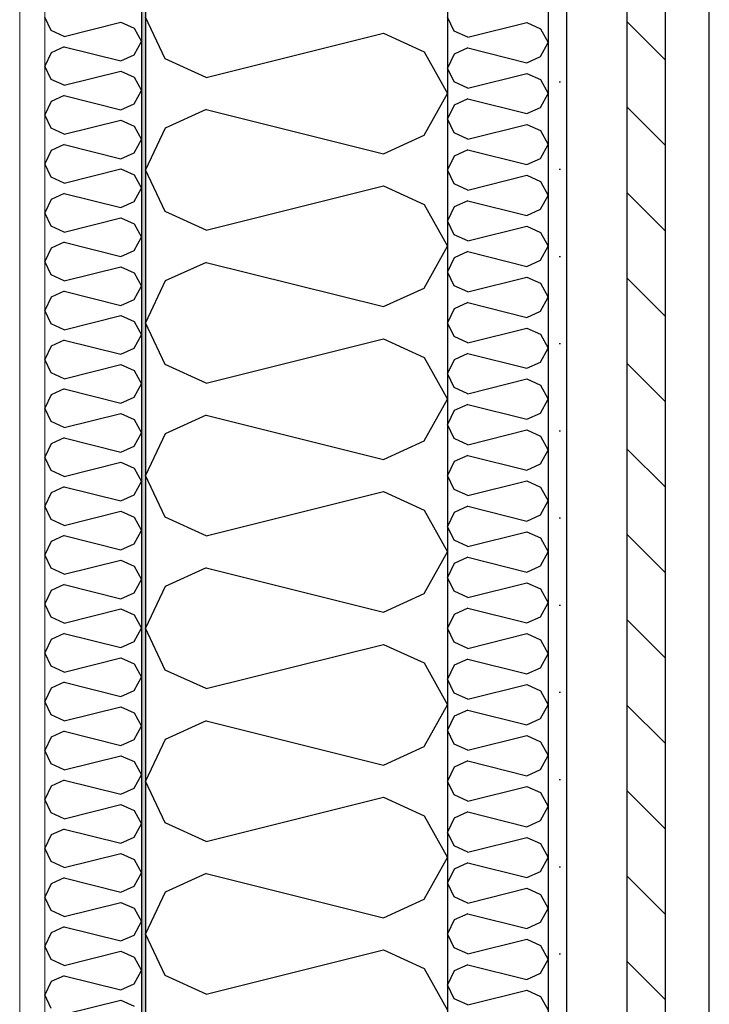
# Model space of a CAD drawing. Header units: millimetres. Extents: x -82116 to -57126, y -2070 to 13065.
# Tile 66 of 74: x -64406 to -64063, y 7401 to 7890. Entities that reach past the tile are written whole.
import ezdxf

# ---------------------------------------------------------------- set-up
doc = ezdxf.new("R2010")
doc.units = ezdxf.units.MM
doc.header["$LTSCALE"] = 0.5
doc.header["$MEASUREMENT"] = 0
doc.linetypes.add('PLINE', pattern=[0])
for name, color, linetype in [('232- Ikke-bærende yttervegger', 7, 'Continuous'), ('232- Ikke-bærende yttervegger (Skravur)', 7, 'Continuous'), ('232- Ikke-bærende yttervegger (Skravur)(Nye konstruksjoner)', 7, 'Continuous'), ('232- Ikke-bærende yttervegger(Nye konstruksjoner)', 7, 'Continuous'), ('235- Utvendig kledning og overflate (Skravur)(Nye konstruksjoner)', 7, 'Continuous'), ('235- Utvendig kledning og overflate(Nye konstruksjoner)', 7, 'Continuous')]:
    doc.layers.add(name, color=color, linetype=linetype)
doc.layers.add('236- Innvendig kledning og overflate(Nye konstruksjoner)', color=7, linetype='Continuous', lineweight=0)

# ---------------------------------------------------------------- blocks, each defined once
blk = doc.blocks.new('*X5')
at = {"layer": '232- Ikke-bærende yttervegger (Skravur)', "linetype": 'PLINE'}
for p, q in [((-64333.35, 7870.69), (-64343.16, 7891.41)), ((-64313.03, 7861.45), (-64225.04, 7883.44)), ((-64225.04, 7883.44), (-64204.72, 7874.2)), ((-64204.72, 7874.2), (-64193.16, 7853.47)), ((-64313.03, 7861.45), (-64333.35, 7870.69)), ((-64204.72, 7832.75), (-64193.16, 7853.47)), ((-64313.03, 7845.5), (-64333.35, 7836.26)), ((-64313.03, 7845.5), (-64225.04, 7823.51)), ((-64333.35, 7836.26), (-64343.16, 7815.53)), ((-64225.04, 7823.51), (-64204.72, 7832.75)), ((-64333.35, 7794.81), (-64343.16, 7815.53)), ((-64313.03, 7785.57), (-64225.04, 7807.56)), ((-64225.04, 7807.56), (-64204.72, 7798.32)), ((-64313.03, 7785.57), (-64333.35, 7794.81)), ((-64204.72, 7798.32), (-64193.16, 7777.6)), ((-64204.72, 7756.87), (-64193.16, 7777.6)), ((-64313.03, 7769.62), (-64333.35, 7760.38)), ((-64313.03, 7769.62), (-64225.04, 7747.63)), ((-64333.35, 7760.38), (-64343.16, 7739.66)), ((-64225.04, 7747.63), (-64204.72, 7756.87)), ((-64333.35, 7718.93), (-64343.16, 7739.66)), ((-64313.03, 7709.69), (-64225.04, 7731.68)), ((-64225.04, 7731.68), (-64204.72, 7722.44)), ((-64204.72, 7722.44), (-64193.16, 7701.72)), ((-64313.03, 7709.69), (-64333.35, 7718.93)), ((-64204.72, 7680.99), (-64193.16, 7701.72)), ((-64313.03, 7693.75), (-64333.35, 7684.5)), ((-64313.03, 7693.75), (-64225.04, 7671.75)), ((-64333.35, 7684.5), (-64343.16, 7663.78)), ((-64225.04, 7671.75), (-64204.72, 7680.99)), ((-64333.35, 7643.05), (-64343.16, 7663.78)), ((-64313.03, 7633.81), (-64225.04, 7655.81)), ((-64225.04, 7655.81), (-64204.72, 7646.56)), ((-64313.03, 7633.81), (-64333.35, 7643.05)), ((-64204.72, 7646.56), (-64193.16, 7625.84)), ((-64204.72, 7605.12), (-64193.16, 7625.84)), ((-64313.03, 7617.87), (-64333.35, 7608.62)), ((-64313.03, 7617.87), (-64225.04, 7595.87)), ((-64333.35, 7608.62), (-64343.16, 7587.9)), ((-64225.04, 7595.87), (-64204.72, 7605.12)), ((-64333.35, 7567.18), (-64343.16, 7587.9)), ((-64313.03, 7557.93), (-64225.04, 7579.93)), ((-64225.04, 7579.93), (-64204.72, 7570.68)), ((-64204.72, 7570.68), (-64193.16, 7549.96)), ((-64313.03, 7557.93), (-64333.35, 7567.18)), ((-64204.72, 7529.24), (-64193.16, 7549.96)), ((-64313.03, 7541.99), (-64333.35, 7532.74)), ((-64313.03, 7541.99), (-64225.04, 7519.99)), ((-64333.35, 7532.74), (-64343.16, 7512.02)), ((-64225.04, 7519.99), (-64204.72, 7529.24)), ((-64333.35, 7491.3), (-64343.16, 7512.02)), ((-64313.03, 7482.05), (-64225.04, 7504.05)), ((-64225.04, 7504.05), (-64204.72, 7494.8)), ((-64313.03, 7482.05), (-64333.35, 7491.3)), ((-64204.72, 7494.8), (-64193.16, 7474.08)), ((-64204.72, 7453.36), (-64193.16, 7474.08)), ((-64313.03, 7466.11), (-64333.35, 7456.86)), ((-64313.03, 7466.11), (-64225.04, 7444.11)), ((-64333.35, 7456.86), (-64343.16, 7436.14)), ((-64225.04, 7444.11), (-64204.72, 7453.36)), ((-64333.35, 7415.42), (-64343.16, 7436.14)), ((-64313.03, 7406.17), (-64225.04, 7428.17)), ((-64225.04, 7428.17), (-64204.72, 7418.92)), ((-64204.72, 7418.92), (-64193.16, 7398.2)), ((-64313.03, 7406.17), (-64333.35, 7415.42))]:
    blk.add_line(p, q, dxfattribs=at)
blk = doc.blocks.new('*X20')
at = {"layer": '235- Utvendig kledning og overflate (Skravur)(Nye konstruksjoner)', "linetype": 'PLINE'}
for p, q in [((-64189.89, 7884.51), (-64193.16, 7891.41)), ((-64183.12, 7881.42), (-64153.79, 7888.76)), ((-64153.79, 7888.76), (-64147.01, 7885.67)), ((-64183.12, 7881.42), (-64189.89, 7884.51)), ((-64147.01, 7885.67), (-64143.16, 7878.77)), ((-64147.01, 7871.86), (-64143.16, 7878.77)), ((-64189.89, 7873.03), (-64193.16, 7866.12)), ((-64183.12, 7876.11), (-64189.89, 7873.03)), ((-64183.12, 7876.11), (-64153.79, 7868.78)), ((-64153.79, 7868.78), (-64147.01, 7871.86)), ((-64189.89, 7859.21), (-64193.16, 7866.12)), ((-64183.12, 7856.13), (-64153.79, 7863.46)), ((-64153.79, 7863.46), (-64147.01, 7860.38)), ((-64183.12, 7856.13), (-64189.89, 7859.21)), ((-64147.01, 7860.38), (-64143.16, 7853.47)), ((-64147.01, 7846.57), (-64143.16, 7853.47)), ((-64183.12, 7850.82), (-64189.89, 7847.73)), ((-64183.12, 7850.82), (-64153.79, 7843.48)), ((-64189.89, 7847.73), (-64193.16, 7840.83)), ((-64153.79, 7843.48), (-64147.01, 7846.57)), ((-64189.89, 7833.92), (-64193.16, 7840.83)), ((-64183.12, 7830.84), (-64189.89, 7833.92)), ((-64183.12, 7830.84), (-64153.79, 7838.17)), ((-64153.79, 7838.17), (-64147.01, 7835.09)), ((-64147.01, 7835.09), (-64143.16, 7828.18)), ((-64183.12, 7825.52), (-64189.89, 7822.44)), ((-64183.12, 7825.52), (-64153.79, 7818.19)), ((-64147.01, 7821.27), (-64143.16, 7828.18)), ((-64189.89, 7822.44), (-64193.16, 7815.53)), ((-64153.79, 7818.19), (-64147.01, 7821.27)), ((-64189.89, 7808.63), (-64193.16, 7815.53)), ((-64183.12, 7805.55), (-64153.79, 7812.88)), ((-64153.79, 7812.88), (-64147.01, 7809.8)), ((-64147.01, 7809.8), (-64143.16, 7802.89)), ((-64183.12, 7805.55), (-64189.89, 7808.63)), ((-64183.12, 7800.23), (-64189.89, 7797.15)), ((-64183.12, 7800.23), (-64153.79, 7792.9)), ((-64147.01, 7795.98), (-64143.16, 7802.89)), ((-64189.89, 7797.15), (-64193.16, 7790.24)), ((-64153.79, 7792.9), (-64147.01, 7795.98)), ((-64189.89, 7783.33), (-64193.16, 7790.24)), ((-64183.12, 7780.25), (-64153.79, 7787.58)), ((-64153.79, 7787.58), (-64147.01, 7784.5)), ((-64147.01, 7784.5), (-64143.16, 7777.6)), ((-64183.12, 7780.25), (-64189.89, 7783.33)), ((-64183.12, 7774.94), (-64189.89, 7771.86)), ((-64183.12, 7774.94), (-64153.79, 7767.61)), ((-64147.01, 7770.69), (-64143.16, 7777.6)), ((-64189.89, 7771.86), (-64193.16, 7764.95)), ((-64153.79, 7767.61), (-64147.01, 7770.69)), ((-64189.89, 7758.04), (-64193.16, 7764.95)), ((-64183.12, 7754.96), (-64153.79, 7762.29)), ((-64153.79, 7762.29), (-64147.01, 7759.21)), ((-64183.12, 7754.96), (-64189.89, 7758.04)), ((-64147.01, 7759.21), (-64143.16, 7752.3)), ((-64147.01, 7745.39), (-64143.16, 7752.3)), ((-64189.89, 7746.56), (-64193.16, 7739.66)), ((-64183.12, 7749.65), (-64189.89, 7746.56)), ((-64183.12, 7749.65), (-64153.79, 7742.31)), ((-64153.79, 7742.31), (-64147.01, 7745.39)), ((-64189.89, 7732.75), (-64193.16, 7739.66)), ((-64183.12, 7729.67), (-64153.79, 7737)), ((-64153.79, 7737), (-64147.01, 7733.92)), ((-64183.12, 7729.67), (-64189.89, 7732.75)), ((-64147.01, 7733.92), (-64143.16, 7727.01)), ((-64147.01, 7720.1), (-64143.16, 7727.01)), ((-64189.89, 7721.27), (-64193.16, 7714.36)), ((-64183.12, 7724.35), (-64189.89, 7721.27)), ((-64183.12, 7724.35), (-64153.79, 7717.02)), ((-64153.79, 7717.02), (-64147.01, 7720.1)), ((-64189.89, 7707.46), (-64193.16, 7714.36)), ((-64183.12, 7704.37), (-64153.79, 7711.71)), ((-64153.79, 7711.71), (-64147.01, 7708.62)), ((-64183.12, 7704.37), (-64189.89, 7707.46)), ((-64147.01, 7708.62), (-64143.16, 7701.72)), ((-64147.01, 7694.81), (-64143.16, 7701.72)), ((-64183.12, 7699.06), (-64189.89, 7695.98)), ((-64183.12, 7699.06), (-64153.79, 7691.73)), ((-64189.89, 7695.98), (-64193.16, 7689.07)), ((-64153.79, 7691.73), (-64147.01, 7694.81)), ((-64189.89, 7682.16), (-64193.16, 7689.07)), ((-64183.12, 7679.08), (-64189.89, 7682.16)), ((-64183.12, 7679.08), (-64153.79, 7686.41)), ((-64153.79, 7686.41), (-64147.01, 7683.33)), ((-64147.01, 7683.33), (-64143.16, 7676.42)), ((-64183.12, 7673.77), (-64189.89, 7670.68)), ((-64183.12, 7673.77), (-64153.79, 7666.43)), ((-64147.01, 7669.52), (-64143.16, 7676.42)), ((-64189.89, 7670.68), (-64193.16, 7663.78)), ((-64153.79, 7666.43), (-64147.01, 7669.52)), ((-64189.89, 7656.87), (-64193.16, 7663.78)), ((-64183.12, 7653.79), (-64153.79, 7661.12)), ((-64153.79, 7661.12), (-64147.01, 7658.04)), ((-64147.01, 7658.04), (-64143.16, 7651.13)), ((-64183.12, 7653.79), (-64189.89, 7656.87)), ((-64183.12, 7648.47), (-64189.89, 7645.39)), ((-64183.12, 7648.47), (-64153.79, 7641.14)), ((-64147.01, 7644.22), (-64143.16, 7651.13)), ((-64189.89, 7645.39), (-64193.16, 7638.48)), ((-64153.79, 7641.14), (-64147.01, 7644.22)), ((-64189.89, 7631.58), (-64193.16, 7638.48)), ((-64183.12, 7628.49), (-64153.79, 7635.83)), ((-64153.79, 7635.83), (-64147.01, 7632.74)), ((-64183.12, 7628.49), (-64189.89, 7631.58)), ((-64147.01, 7632.74), (-64143.16, 7625.84)), ((-64183.12, 7623.18), (-64189.89, 7620.1)), ((-64183.12, 7623.18), (-64153.79, 7615.85)), ((-64147.01, 7618.93), (-64143.16, 7625.84)), ((-64189.89, 7620.1), (-64193.16, 7613.19)), ((-64153.79, 7615.85), (-64147.01, 7618.93)), ((-64189.89, 7606.28), (-64193.16, 7613.19)), ((-64183.12, 7603.2), (-64153.79, 7610.53)), ((-64153.79, 7610.53), (-64147.01, 7607.45)), ((-64183.12, 7603.2), (-64189.89, 7606.28)), ((-64147.01, 7607.45), (-64143.16, 7600.54)), ((-64147.01, 7593.64), (-64143.16, 7600.54)), ((-64189.89, 7594.8), (-64193.16, 7587.9)), ((-64183.12, 7597.89), (-64189.89, 7594.8)), ((-64183.12, 7597.89), (-64153.79, 7590.55)), ((-64153.79, 7590.55), (-64147.01, 7593.64)), ((-64189.89, 7580.99), (-64193.16, 7587.9)), ((-64183.12, 7577.91), (-64153.79, 7585.24)), ((-64153.79, 7585.24), (-64147.01, 7582.16)), ((-64183.12, 7577.91), (-64189.89, 7580.99)), ((-64147.01, 7582.16), (-64143.16, 7575.25)), ((-64147.01, 7568.34), (-64143.16, 7575.25)), ((-64189.89, 7569.51), (-64193.16, 7562.6)), ((-64183.12, 7572.59), (-64189.89, 7569.51)), ((-64183.12, 7572.59), (-64153.79, 7565.26)), ((-64153.79, 7565.26), (-64147.01, 7568.34)), ((-64189.89, 7555.7), (-64193.16, 7562.6)), ((-64183.12, 7552.62), (-64153.79, 7559.95)), ((-64153.79, 7559.95), (-64147.01, 7556.87)), ((-64183.12, 7552.62), (-64189.89, 7555.7)), ((-64147.01, 7556.87), (-64143.16, 7549.96)), ((-64147.01, 7543.05), (-64143.16, 7549.96)), ((-64183.12, 7547.3), (-64189.89, 7544.22)), ((-64183.12, 7547.3), (-64153.79, 7539.97)), ((-64189.89, 7544.22), (-64193.16, 7537.31)), ((-64153.79, 7539.97), (-64147.01, 7543.05)), ((-64189.89, 7530.4), (-64193.16, 7537.31)), ((-64183.12, 7527.32), (-64189.89, 7530.4)), ((-64183.12, 7527.32), (-64153.79, 7534.65)), ((-64153.79, 7534.65), (-64147.01, 7531.57)), ((-64147.01, 7531.57), (-64143.16, 7524.67)), ((-64183.12, 7522.01), (-64189.89, 7518.93)), ((-64183.12, 7522.01), (-64153.79, 7514.68)), ((-64147.01, 7517.76), (-64143.16, 7524.67)), ((-64189.89, 7518.93), (-64193.16, 7512.02)), ((-64153.79, 7514.68), (-64147.01, 7517.76)), ((-64189.89, 7505.11), (-64193.16, 7512.02)), ((-64183.12, 7502.03), (-64153.79, 7509.36)), ((-64153.79, 7509.36), (-64147.01, 7506.28)), ((-64147.01, 7506.28), (-64143.16, 7499.37)), ((-64183.12, 7502.03), (-64189.89, 7505.11)), ((-64183.12, 7496.72), (-64189.89, 7493.63)), ((-64183.12, 7496.72), (-64153.79, 7489.38)), ((-64147.01, 7492.46), (-64143.16, 7499.37)), ((-64189.89, 7493.63), (-64193.16, 7486.73)), ((-64153.79, 7489.38), (-64147.01, 7492.46)), ((-64189.89, 7479.82), (-64193.16, 7486.73)), ((-64183.12, 7476.74), (-64153.79, 7484.07)), ((-64153.79, 7484.07), (-64147.01, 7480.99)), ((-64183.12, 7476.74), (-64189.89, 7479.82)), ((-64147.01, 7480.99), (-64143.16, 7474.08)), ((-64147.01, 7467.17), (-64143.16, 7474.08)), ((-64189.89, 7468.34), (-64193.16, 7461.43)), ((-64183.12, 7471.42), (-64189.89, 7468.34)), ((-64183.12, 7471.42), (-64153.79, 7464.09)), ((-64153.79, 7464.09), (-64147.01, 7467.17)), ((-64189.89, 7454.53), (-64193.16, 7461.43)), ((-64183.12, 7451.44), (-64153.79, 7458.78)), ((-64153.79, 7458.78), (-64147.01, 7455.69)), ((-64183.12, 7451.44), (-64189.89, 7454.53)), ((-64147.01, 7455.69), (-64143.16, 7448.79)), ((-64147.01, 7441.88), (-64143.16, 7448.79)), ((-64189.89, 7443.05), (-64193.16, 7436.14)), ((-64183.12, 7446.13), (-64189.89, 7443.05)), ((-64183.12, 7446.13), (-64153.79, 7438.8)), ((-64153.79, 7438.8), (-64147.01, 7441.88)), ((-64189.89, 7429.23), (-64193.16, 7436.14)), ((-64183.12, 7426.15), (-64153.79, 7433.48)), ((-64153.79, 7433.48), (-64147.01, 7430.4)), ((-64183.12, 7426.15), (-64189.89, 7429.23)), ((-64147.01, 7430.4), (-64143.16, 7423.49)), ((-64147.01, 7416.59), (-64143.16, 7423.49)), ((-64183.12, 7420.84), (-64189.89, 7417.75)), ((-64183.12, 7420.84), (-64153.79, 7413.5)), ((-64189.89, 7417.75), (-64193.16, 7410.85)), ((-64153.79, 7413.5), (-64147.01, 7416.59)), ((-64189.89, 7403.94), (-64193.16, 7410.85)), ((-64183.12, 7400.86), (-64153.79, 7408.19)), ((-64153.79, 7408.19), (-64147.01, 7405.11)), ((-64183.12, 7400.86), (-64189.89, 7403.94)), ((-64147.01, 7405.11), (-64143.16, 7398.2))]:
    blk.add_line(p, q, dxfattribs=at)
blk = doc.blocks.new('*X21')
at = {"layer": '232- Ikke-bærende yttervegger (Skravur)(Nye konstruksjoner)', "linetype": 'PLINE'}
for p, q in [((-64390.02, 7884.78), (-64393.16, 7891.41)), ((-64383.52, 7881.82), (-64355.36, 7888.86)), ((-64355.36, 7888.86), (-64348.86, 7885.9)), ((-64383.52, 7881.82), (-64390.02, 7884.78)), ((-64348.86, 7885.9), (-64345.16, 7879.27)), ((-64348.86, 7872.64), (-64345.16, 7879.27)), ((-64390.02, 7873.76), (-64393.16, 7867.13)), ((-64383.52, 7876.72), (-64390.02, 7873.76)), ((-64383.52, 7876.72), (-64355.36, 7869.68)), ((-64355.36, 7869.68), (-64348.86, 7872.64)), ((-64390.02, 7860.5), (-64393.16, 7867.13)), ((-64383.52, 7857.54), (-64355.36, 7864.58)), ((-64355.36, 7864.58), (-64348.86, 7861.62)), ((-64383.52, 7857.54), (-64390.02, 7860.5)), ((-64348.86, 7861.62), (-64345.16, 7854.99)), ((-64348.86, 7848.36), (-64345.16, 7854.99)), ((-64390.02, 7849.48), (-64393.16, 7842.85)), ((-64383.52, 7852.44), (-64390.02, 7849.48)), ((-64383.52, 7852.44), (-64355.36, 7845.4)), ((-64355.36, 7845.4), (-64348.86, 7848.36)), ((-64390.02, 7836.22), (-64393.16, 7842.85)), ((-64383.52, 7833.26), (-64355.36, 7840.3)), ((-64355.36, 7840.3), (-64348.86, 7837.34)), ((-64383.52, 7833.26), (-64390.02, 7836.22)), ((-64348.86, 7837.34), (-64345.16, 7830.71)), ((-64348.86, 7824.08), (-64345.16, 7830.71)), ((-64390.02, 7825.2), (-64393.16, 7818.57)), ((-64383.52, 7828.16), (-64390.02, 7825.2)), ((-64383.52, 7828.16), (-64355.36, 7821.12)), ((-64355.36, 7821.12), (-64348.86, 7824.08)), ((-64390.02, 7811.94), (-64393.16, 7818.57)), ((-64383.52, 7808.98), (-64355.36, 7816.02)), ((-64355.36, 7816.02), (-64348.86, 7813.06)), ((-64383.52, 7808.98), (-64390.02, 7811.94)), ((-64348.86, 7813.06), (-64345.16, 7806.43)), ((-64348.86, 7799.8), (-64345.16, 7806.43)), ((-64390.02, 7800.92), (-64393.16, 7794.29)), ((-64383.52, 7803.88), (-64390.02, 7800.92)), ((-64383.52, 7803.88), (-64355.36, 7796.84)), ((-64355.36, 7796.84), (-64348.86, 7799.8)), ((-64390.02, 7787.66), (-64393.16, 7794.29)), ((-64383.52, 7784.7), (-64355.36, 7791.74)), ((-64355.36, 7791.74), (-64348.86, 7788.78)), ((-64383.52, 7784.7), (-64390.02, 7787.66)), ((-64348.86, 7788.78), (-64345.16, 7782.15)), ((-64348.86, 7775.52), (-64345.16, 7782.15)), ((-64390.02, 7776.64), (-64393.16, 7770.01)), ((-64383.52, 7779.6), (-64390.02, 7776.64)), ((-64383.52, 7779.6), (-64355.36, 7772.56)), ((-64355.36, 7772.56), (-64348.86, 7775.52)), ((-64390.02, 7763.38), (-64393.16, 7770.01)), ((-64383.52, 7760.42), (-64355.36, 7767.46)), ((-64355.36, 7767.46), (-64348.86, 7764.5)), ((-64383.52, 7760.42), (-64390.02, 7763.38)), ((-64348.86, 7764.5), (-64345.16, 7757.87)), ((-64383.52, 7755.32), (-64390.02, 7752.36)), ((-64383.52, 7755.32), (-64355.36, 7748.28)), ((-64348.86, 7751.24), (-64345.16, 7757.87)), ((-64390.02, 7752.36), (-64393.16, 7745.73)), ((-64355.36, 7748.28), (-64348.86, 7751.24)), ((-64390.02, 7739.09), (-64393.16, 7745.73)), ((-64383.52, 7736.14), (-64355.36, 7743.18)), ((-64355.36, 7743.18), (-64348.86, 7740.22)), ((-64383.52, 7736.14), (-64390.02, 7739.09)), ((-64348.86, 7740.22), (-64345.16, 7733.59)), ((-64383.52, 7731.03), (-64390.02, 7728.08)), ((-64383.52, 7731.03), (-64355.36, 7724)), ((-64348.86, 7726.95), (-64345.16, 7733.59)), ((-64390.02, 7728.08), (-64393.16, 7721.44)), ((-64355.36, 7724), (-64348.86, 7726.95)), ((-64390.02, 7714.81), (-64393.16, 7721.44)), ((-64383.52, 7711.85), (-64355.36, 7718.89)), ((-64355.36, 7718.89), (-64348.86, 7715.93)), ((-64383.52, 7711.85), (-64390.02, 7714.81)), ((-64348.86, 7715.93), (-64345.16, 7709.3)), ((-64383.52, 7706.75), (-64390.02, 7703.79)), ((-64383.52, 7706.75), (-64355.36, 7699.71)), ((-64348.86, 7702.67), (-64345.16, 7709.3)), ((-64390.02, 7703.79), (-64393.16, 7697.16)), ((-64355.36, 7699.71), (-64348.86, 7702.67)), ((-64390.02, 7690.53), (-64393.16, 7697.16)), ((-64383.52, 7687.57), (-64355.36, 7694.61)), ((-64355.36, 7694.61), (-64348.86, 7691.65)), ((-64348.86, 7691.65), (-64345.16, 7685.02)), ((-64383.52, 7687.57), (-64390.02, 7690.53)), ((-64383.52, 7682.47), (-64390.02, 7679.51)), ((-64383.52, 7682.47), (-64355.36, 7675.43)), ((-64348.86, 7678.39), (-64345.16, 7685.02)), ((-64390.02, 7679.51), (-64393.16, 7672.88)), ((-64355.36, 7675.43), (-64348.86, 7678.39)), ((-64390.02, 7666.25), (-64393.16, 7672.88)), ((-64383.52, 7663.29), (-64355.36, 7670.33)), ((-64355.36, 7670.33), (-64348.86, 7667.37)), ((-64348.86, 7667.37), (-64345.16, 7660.74)), ((-64383.52, 7663.29), (-64390.02, 7666.25)), ((-64383.52, 7658.19), (-64390.02, 7655.23)), ((-64383.52, 7658.19), (-64355.36, 7651.15)), ((-64348.86, 7654.11), (-64345.16, 7660.74)), ((-64390.02, 7655.23), (-64393.16, 7648.6)), ((-64355.36, 7651.15), (-64348.86, 7654.11)), ((-64390.02, 7641.97), (-64393.16, 7648.6)), ((-64383.52, 7639.01), (-64355.36, 7646.05)), ((-64355.36, 7646.05), (-64348.86, 7643.09)), ((-64348.86, 7643.09), (-64345.16, 7636.46)), ((-64383.52, 7639.01), (-64390.02, 7641.97)), ((-64383.52, 7633.91), (-64390.02, 7630.95)), ((-64383.52, 7633.91), (-64355.36, 7626.87)), ((-64348.86, 7629.83), (-64345.16, 7636.46)), ((-64390.02, 7630.95), (-64393.16, 7624.32)), ((-64355.36, 7626.87), (-64348.86, 7629.83)), ((-64390.02, 7617.69), (-64393.16, 7624.32)), ((-64383.52, 7614.73), (-64355.36, 7621.77)), ((-64355.36, 7621.77), (-64348.86, 7618.81)), ((-64348.86, 7618.81), (-64345.16, 7612.18)), ((-64383.52, 7614.73), (-64390.02, 7617.69)), ((-64383.52, 7609.63), (-64390.02, 7606.67)), ((-64383.52, 7609.63), (-64355.36, 7602.59)), ((-64348.86, 7605.55), (-64345.16, 7612.18)), ((-64390.02, 7606.67), (-64393.16, 7600.04)), ((-64355.36, 7602.59), (-64348.86, 7605.55)), ((-64390.02, 7593.41), (-64393.16, 7600.04)), ((-64383.52, 7590.45), (-64355.36, 7597.49)), ((-64355.36, 7597.49), (-64348.86, 7594.53)), ((-64348.86, 7594.53), (-64345.16, 7587.9)), ((-64383.52, 7590.45), (-64390.02, 7593.41)), ((-64383.52, 7585.35), (-64390.02, 7582.39)), ((-64383.52, 7585.35), (-64355.36, 7578.31)), ((-64348.86, 7581.27), (-64345.16, 7587.9)), ((-64390.02, 7582.39), (-64393.16, 7575.76)), ((-64355.36, 7578.31), (-64348.86, 7581.27)), ((-64390.02, 7569.13), (-64393.16, 7575.76)), ((-64383.52, 7566.17), (-64355.36, 7573.21)), ((-64355.36, 7573.21), (-64348.86, 7570.25)), ((-64348.86, 7570.25), (-64345.16, 7563.62)), ((-64383.52, 7566.17), (-64390.02, 7569.13)), ((-64383.52, 7561.07), (-64390.02, 7558.11)), ((-64383.52, 7561.07), (-64355.36, 7554.03)), ((-64348.86, 7556.99), (-64345.16, 7563.62)), ((-64390.02, 7558.11), (-64393.16, 7551.48)), ((-64355.36, 7554.03), (-64348.86, 7556.99)), ((-64390.02, 7544.84), (-64393.16, 7551.48)), ((-64383.52, 7541.89), (-64355.36, 7548.93)), ((-64355.36, 7548.93), (-64348.86, 7545.97)), ((-64348.86, 7545.97), (-64345.16, 7539.34)), ((-64383.52, 7541.89), (-64390.02, 7544.84)), ((-64383.52, 7536.78), (-64390.02, 7533.83)), ((-64383.52, 7536.78), (-64355.36, 7529.75)), ((-64348.86, 7532.7), (-64345.16, 7539.34)), ((-64390.02, 7533.83), (-64393.16, 7527.19)), ((-64355.36, 7529.75), (-64348.86, 7532.7)), ((-64390.02, 7520.56), (-64393.16, 7527.19)), ((-64383.52, 7517.6), (-64390.02, 7520.56)), ((-64383.52, 7517.6), (-64355.36, 7524.64)), ((-64355.36, 7524.64), (-64348.86, 7521.68)), ((-64348.86, 7521.68), (-64345.16, 7515.05)), ((-64383.52, 7512.5), (-64390.02, 7509.54)), ((-64383.52, 7512.5), (-64355.36, 7505.46)), ((-64348.86, 7508.42), (-64345.16, 7515.05)), ((-64390.02, 7509.54), (-64393.16, 7502.91)), ((-64355.36, 7505.46), (-64348.86, 7508.42)), ((-64390.02, 7496.28), (-64393.16, 7502.91)), ((-64383.52, 7493.32), (-64390.02, 7496.28)), ((-64383.52, 7493.32), (-64355.36, 7500.36)), ((-64355.36, 7500.36), (-64348.86, 7497.4)), ((-64348.86, 7497.4), (-64345.16, 7490.77)), ((-64383.52, 7488.22), (-64390.02, 7485.26)), ((-64383.52, 7488.22), (-64355.36, 7481.18)), ((-64348.86, 7484.14), (-64345.16, 7490.77)), ((-64390.02, 7485.26), (-64393.16, 7478.63)), ((-64355.36, 7481.18), (-64348.86, 7484.14)), ((-64390.02, 7472), (-64393.16, 7478.63)), ((-64383.52, 7469.04), (-64390.02, 7472)), ((-64383.52, 7469.04), (-64355.36, 7476.08)), ((-64355.36, 7476.08), (-64348.86, 7473.12)), ((-64348.86, 7473.12), (-64345.16, 7466.49)), ((-64383.52, 7463.94), (-64390.02, 7460.98)), ((-64383.52, 7463.94), (-64355.36, 7456.9)), ((-64348.86, 7459.86), (-64345.16, 7466.49)), ((-64390.02, 7460.98), (-64393.16, 7454.35)), ((-64355.36, 7456.9), (-64348.86, 7459.86)), ((-64390.02, 7447.72), (-64393.16, 7454.35)), ((-64383.52, 7444.76), (-64390.02, 7447.72)), ((-64383.52, 7444.76), (-64355.36, 7451.8)), ((-64355.36, 7451.8), (-64348.86, 7448.84)), ((-64348.86, 7448.84), (-64345.16, 7442.21)), ((-64383.52, 7439.66), (-64390.02, 7436.7)), ((-64383.52, 7439.66), (-64355.36, 7432.62)), ((-64348.86, 7435.58), (-64345.16, 7442.21)), ((-64390.02, 7436.7), (-64393.16, 7430.07)), ((-64355.36, 7432.62), (-64348.86, 7435.58)), ((-64390.02, 7423.44), (-64393.16, 7430.07)), ((-64383.52, 7420.48), (-64390.02, 7423.44)), ((-64383.52, 7420.48), (-64355.36, 7427.52)), ((-64355.36, 7427.52), (-64348.86, 7424.56)), ((-64348.86, 7424.56), (-64345.16, 7417.93)), ((-64348.86, 7411.3), (-64345.16, 7417.93)), ((-64383.52, 7415.38), (-64390.02, 7412.42)), ((-64383.52, 7415.38), (-64355.36, 7408.34)), ((-64390.02, 7412.42), (-64393.16, 7405.79)), ((-64355.36, 7408.34), (-64348.86, 7411.3)), ((-64390.02, 7399.16), (-64393.16, 7405.79)), ((-64383.52, 7396.2), (-64355.36, 7403.24)), ((-64355.36, 7403.24), (-64348.86, 7400.28))]:
    blk.add_line(p, q, dxfattribs=at)

msp = doc.modelspace()

# ---------------------------------------------------------------- hatches: boundary and pattern name
at = {"layer": '232- Ikke-bærende yttervegger (Skravur)(Nye konstruksjoner)', "linetype": 'Continuous'}
h = msp.add_hatch(dxfattribs=at)
h.set_pattern_fill('Gips', color=256, style=0, pattern_type=2)
h.set_pattern_definition([(270, (0, 0), (86.60254, 0), [0, -50]), (270, (43.3, -25), (86.60254, 0), [0, -50])])
h.paths.add_polyline_path([(-64405.66, 7045.41), (-64393.16, 7045.41), (-64393.16, 8990), (-64405.66, 8990)])
msp.add_hatch(color=256, dxfattribs=at).paths.add_polyline_path([(-64343.16, 8990), (-64345.16, 8990), (-64345.16, 7045.41), (-64343.16, 7045.41)])
at = {"layer": '235- Utvendig kledning og overflate (Skravur)(Nye konstruksjoner)', "linetype": 'Continuous'}
h = msp.add_hatch(dxfattribs=at)
h.set_pattern_fill('Prikker_tett', color=256, style=0, pattern_type=2)
h.set_pattern_definition([(0, (0, 0), (0, 43.30127), [0, -25]), (0, (12.5, 21.65), (0, 43.30127), [0, -25])])
h.paths.add_polyline_path([(-64134.16, 9275.28), (-64143.16, 9275.26), (-64143.16, 7031.5), (-64134.16, 7031.11)])
h = msp.add_hatch(dxfattribs=at)
h.set_pattern_fill('Skrålinjer_1', color=256, style=0, pattern_type=2)
h.set_pattern_definition([(315, (0, 0), (21.213203, 21.213203), [])])
h.paths.add_polyline_path([(-64104.16, 9275.28), (-64104.16, 7029.8), (-64085.16, 7028.97), (-64085.16, 9275.28)])

# ---------------------------------------------------------------- linework, layer by layer
at = {"layer": '232- Ikke-bærende yttervegger', "linetype": 'PLINE', "flags": 128}
for points in [[(-64193.16, 9060), (-64193.16, 6911.57), (-64193.16, 6890)], [(-64343.16, 9047.22), (-64343.16, 8998.81), (-64343.16, 8996.79), (-64343.16, 8990), (-64343.16, 8946.36), (-64343.16, 8933.75), (-64343.16, 7045.41), (-64343.16, 7020.41), (-64343.16, 6920.41), (-64343.16, 6890)]]:
    msp.add_lwpolyline(points, dxfattribs=at)
at = {"layer": '232- Ikke-bærende yttervegger(Nye konstruksjoner)', "linetype": 'PLINE'}
msp.add_line((-64345.16, 8990), (-64345.16, 7045.41), dxfattribs=at)
at = {"layer": '235- Utvendig kledning og overflate(Nye konstruksjoner)', "linetype": 'PLINE'}
for p, q in [((-64063.16, 7028.01), (-64063.16, 9282.91)), ((-64085.16, 9275.28), (-64085.16, 6890))]:
    msp.add_line(p, q, dxfattribs=at)
at = {"layer": '235- Utvendig kledning og overflate(Nye konstruksjoner)', "linetype": 'PLINE', "flags": 128}
for points in [[(-64134.16, 9276.46), (-64134.16, 9275.28), (-64134.16, 6890)], [(-64104.16, 9280.41), (-64104.16, 9275.28), (-64104.16, 6890)], [(-64143.16, 9275.28), (-64143.16, 9275.26), (-64143.16, 7031.5), (-64143.16, 7029.5), (-64143.16, 7011.48), (-64143.16, 6961.44), (-64143.16, 6911.39), (-64143.16, 6909.39), (-64143.16, 6890)]]:
    msp.add_lwpolyline(points, dxfattribs=at)
at = {"layer": '236- Innvendig kledning og overflate(Nye konstruksjoner)', "linetype": 'PLINE'}
for p, q in [((-64405.66, 8990), (-64405.66, 7045.41)), ((-64393.16, 8990), (-64393.16, 7045.41))]:
    msp.add_line(p, q, dxfattribs=at)

# ---------------------------------------------------------------- block references
at = {"layer": '232- Ikke-bærende yttervegger'}
msp.add_blockref('*X5', (0, 0), dxfattribs=at)
at = {"layer": '232- Ikke-bærende yttervegger(Nye konstruksjoner)'}
msp.add_blockref('*X21', (0, 0), dxfattribs=at)
at = {"layer": '235- Utvendig kledning og overflate(Nye konstruksjoner)'}
msp.add_blockref('*X20', (0, 0), dxfattribs=at)

doc.saveas('drawing.dxf')
